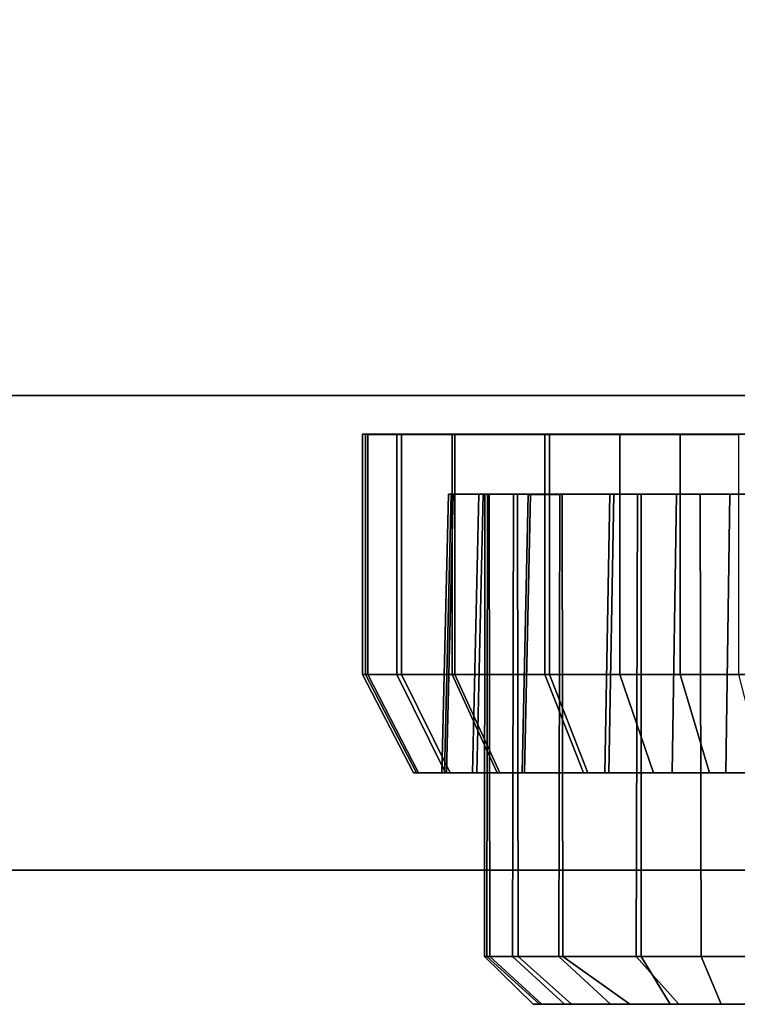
# Model space of a CAD drawing. Extents: x -17.9 to 18, y -14.2 to 13.3.
# Tile 45 of 61: x 11 to 12.2, y -13.5 to -11.9. Entities that reach past the tile are written whole.
import ezdxf

# ---------------------------------------------------------------- set-up
doc = ezdxf.new("R2010")
doc.units = 0
doc.layers.add('HDI8056C_KNOBS_-_4_1', color=252, linetype='CONTINUOUS')
doc.layers.add('RGM8058UC_-_BODY', color=252, linetype='CONTINUOUS')

msp = doc.modelspace()

# ---------------------------------------------------------------- linework, layer by layer
at = {"layer": 'HDI8056C_KNOBS_-_4_1'}
for points in [[(11.6005, -12.6133, 3.171), (11.5921, -12.6132, 2.9829), (12.7993, -12.613, 2.9555)], [(11.5921, -12.6132, 2.9829), (11.597, -12.6132, 2.8097), (12.7993, -12.613, 2.9555)], [(11.597, -12.9995, 2.8097), (11.597, -12.6132, 2.8097), (11.5921, -12.6132, 2.9829), (11.5921, -12.9995, 2.9829)], [(11.5921, -12.9995, 2.9829), (11.5921, -12.6132, 2.9829), (11.6005, -12.6133, 3.171), (11.6005, -12.9995, 3.171)], [(11.597, -12.6132, 2.8097), (11.6472, -12.6133, 2.5989), (12.7993, -12.613, 2.9555)], [(11.6472, -12.9995, 2.5989), (11.6472, -12.6133, 2.5989), (11.597, -12.6132, 2.8097), (11.597, -12.9995, 2.8097)], [(11.6551, -12.6133, 3.3611), (11.6005, -12.6133, 3.171), (12.7993, -12.613, 2.9555)], [(11.6005, -12.9995, 3.171), (11.6005, -12.6133, 3.171), (11.6551, -12.6133, 3.3611), (11.6551, -12.9995, 3.3611)], [(11.6472, -12.6133, 2.5989), (11.7365, -12.6133, 2.3746), (12.7993, -12.613, 2.9555)], [(11.7365, -12.9996, 2.3746), (11.7365, -12.6133, 2.3746), (11.6472, -12.6133, 2.5989), (11.6472, -12.9995, 2.5989)], [(11.7407, -12.6133, 3.556), (11.6551, -12.6133, 3.3611), (12.7993, -12.613, 2.9555)], [(11.6551, -12.9995, 3.3611), (11.6551, -12.6133, 3.3611), (11.7407, -12.6133, 3.556), (11.7407, -12.9995, 3.556)], [(11.7365, -12.6133, 2.3746), (11.8925, -12.6132, 2.1496), (12.7993, -12.613, 2.9555)], [(11.8925, -12.9995, 2.1496), (11.8925, -12.6132, 2.1496), (11.7365, -12.6133, 2.3746), (11.7365, -12.9996, 2.3746)], [(11.8851, -12.6133, 3.7519), (11.7407, -12.6133, 3.556), (12.7993, -12.613, 2.9555)], [(11.7407, -12.9995, 3.556), (11.7407, -12.6133, 3.556), (11.8851, -12.6133, 3.7519), (11.8851, -12.9995, 3.7519)], [(12.0059, -12.6133, 3.8665), (11.8851, -12.6133, 3.7519), (12.7993, -12.613, 2.9555)], [(11.8851, -12.9995, 3.7519), (11.8851, -12.6133, 3.7519), (12.0059, -12.6133, 3.8665), (12.0059, -12.9996, 3.8665)], [(11.8925, -12.6132, 2.1496), (12.1026, -12.6132, 1.9664), (12.7993, -12.613, 2.9555)], [(12.1026, -12.9994, 1.9664), (12.1026, -12.6132, 1.9664), (11.8925, -12.6132, 2.1496), (11.8925, -12.9995, 2.1496)], [(12.1963, -12.6133, 4.0004), (12.0059, -12.6133, 3.8665), (12.7993, -12.613, 2.9555)], [(12.0059, -12.9996, 3.8665), (12.0059, -12.6133, 3.8665), (12.1963, -12.6133, 4.0004), (12.1963, -12.9996, 4.0004)], [(12.1026, -12.6132, 1.9664), (12.2726, -12.6132, 1.8619), (12.7993, -12.613, 2.9555)], [(12.2726, -12.9994, 1.8619), (12.2726, -12.6132, 1.8619), (12.1026, -12.6132, 1.9664), (12.1026, -12.9994, 1.9664)], [(11.7347, -12.7097, 2.8264), (11.7241, -13.1576, 2.8251), (11.7197, -13.1576, 2.98), (11.7304, -12.7097, 2.9798)], [(11.7304, -12.7097, 2.9798), (11.7197, -13.1576, 2.98), (11.7272, -13.1576, 3.1482), (11.7378, -12.7097, 3.1463)], [(11.7791, -12.7097, 2.6397), (11.769, -13.1576, 2.6365), (11.7241, -13.1576, 2.8251), (11.7347, -12.7097, 2.8264)], [(11.7378, -12.7097, 3.1463), (11.7272, -13.1576, 3.1482), (11.776, -13.1576, 3.3182), (11.7861, -12.7097, 3.3146)], [(11.7928, -12.7097, 2.8334), (11.7347, -12.7097, 2.8264), (11.7304, -12.7097, 2.9798), (11.7887, -12.7097, 2.9784)], [(11.7887, -12.7097, 2.9784), (11.7304, -12.7097, 2.9798), (11.7378, -12.7097, 3.1463), (11.7957, -12.7097, 3.1359)], [(11.8348, -12.7097, 2.6569), (11.7791, -12.7097, 2.6397), (11.7347, -12.7097, 2.8264), (11.7928, -12.7097, 2.8334)], [(11.7957, -12.7097, 3.1359), (11.7378, -12.7097, 3.1463), (11.7861, -12.7097, 3.3146), (11.8414, -12.7097, 3.295)], [(11.8582, -12.7098, 2.4411), (11.8488, -13.1576, 2.436), (11.769, -13.1576, 2.6365), (11.7791, -12.7097, 2.6397)], [(11.7861, -12.7097, 3.3146), (11.776, -13.1576, 3.3182), (11.8526, -13.1576, 3.4925), (11.8619, -12.7097, 3.4872)], [(11.9095, -12.7098, 2.4692), (11.8582, -12.7098, 2.4411), (11.7791, -12.7097, 2.6397), (11.8348, -12.7097, 2.6569)], [(11.8414, -12.7097, 3.295), (11.7861, -12.7097, 3.3146), (11.8619, -12.7097, 3.4872), (11.913, -12.7097, 3.4582)], [(11.7882, -13.4528, 2.9797), (11.7887, -12.7097, 2.9784), (11.7957, -12.7097, 3.1359), (11.7967, -13.4528, 3.138)], [(11.7918, -13.4528, 2.8343), (11.7928, -12.7097, 2.8334), (11.7887, -12.7097, 2.9784), (11.7882, -13.4528, 2.9797)], [(11.7928, -12.7097, 2.8334), (11.7918, -13.4528, 2.8343), (11.8331, -13.4528, 2.6575), (11.8348, -12.7097, 2.6569)], [(11.7967, -13.4528, 3.138), (11.7957, -12.7097, 3.1359), (11.8414, -12.7097, 3.295), (11.8423, -13.4528, 3.2957)], [(11.9079, -13.4528, 2.4685), (11.9095, -12.7098, 2.4692), (11.8348, -12.7097, 2.6569), (11.8331, -13.4528, 2.6575)], [(11.8423, -13.4528, 3.2957), (11.8414, -12.7097, 3.295), (11.913, -12.7097, 3.4582), (11.9139, -13.4528, 3.4576)], [(11.9963, -12.7097, 2.2419), (11.9883, -13.1575, 2.2348), (11.8488, -13.1576, 2.436), (11.8582, -12.7098, 2.4411)], [(11.8619, -12.7097, 3.4872), (11.8526, -13.1576, 3.4925), (11.9818, -13.1576, 3.6677), (11.9898, -12.7097, 3.6606)], [(12.0401, -12.7097, 2.2808), (11.9963, -12.7097, 2.2419), (11.8582, -12.7098, 2.4411), (11.9095, -12.7098, 2.4692)], [(11.913, -12.7097, 3.4582), (11.8619, -12.7097, 3.4872), (11.9898, -12.7097, 3.6606), (12.034, -12.7097, 3.6222)], [(12.04, -13.4528, 2.2861), (12.0401, -12.7097, 2.2808), (11.9095, -12.7098, 2.4692), (11.9079, -13.4528, 2.4685)], [(11.9139, -13.4528, 3.4576), (11.913, -12.7097, 3.4582), (12.034, -12.7097, 3.6222), (12.0319, -13.4528, 3.6193)], [(11.9898, -12.7097, 3.6606), (11.9818, -13.1576, 3.6677), (12.0898, -13.1576, 3.7702), (12.0968, -12.7097, 3.7622)], [(12.1824, -12.7096, 2.0796), (12.1763, -13.1575, 2.0709), (11.9883, -13.1575, 2.2348), (11.9963, -12.7097, 2.2419)], [(12.034, -12.7097, 3.6222), (11.9898, -12.7097, 3.6606), (12.0968, -12.7097, 3.7622), (12.1351, -12.7097, 3.7181)], [(12.2161, -12.7096, 2.1274), (12.1824, -12.7096, 2.0796), (11.9963, -12.7097, 2.2419), (12.0401, -12.7097, 2.2808)], [(12.1351, -12.7097, 3.7181), (12.1362, -13.4528, 3.7192), (12.0319, -13.4528, 3.6193), (12.034, -12.7097, 3.6222)], [(12.2162, -13.4528, 2.1285), (12.2161, -12.7096, 2.1274), (12.0401, -12.7097, 2.2808), (12.04, -13.4528, 2.2861)], [(12.0968, -12.7097, 3.7622), (12.0898, -13.1576, 3.7702), (12.26, -13.1576, 3.89), (12.2653, -12.7097, 3.8807)], [(12.1351, -12.7097, 3.7181), (12.0968, -12.7097, 3.7622), (12.2653, -12.7097, 3.8807), (12.2945, -12.7097, 3.8303)], [(12.2945, -12.7097, 3.8303), (12.2935, -13.4528, 3.8317), (12.1362, -13.4528, 3.7192), (12.1351, -12.7097, 3.7181)], [(12.3329, -12.7096, 1.9871), (12.3283, -13.1575, 1.9775), (12.1763, -13.1575, 2.0709), (12.1824, -12.7096, 2.0796)], [(12.3584, -12.7096, 2.04), (12.3329, -12.7096, 1.9871), (12.1824, -12.7096, 2.0796), (12.2161, -12.7096, 2.1274)], [(11.6787, -13.1576, 2.8196), (11.597, -12.9995, 2.8097), (11.5921, -12.9995, 2.9829), (11.6742, -13.1576, 2.9811)], [(11.6742, -13.1576, 2.9811), (11.5921, -12.9995, 2.9829), (11.6005, -12.9995, 3.171), (11.682, -13.1576, 3.1564)], [(11.7255, -13.1576, 2.6231), (11.6472, -12.9995, 2.5989), (11.597, -12.9995, 2.8097), (11.6787, -13.1576, 2.8196)], [(11.682, -13.1576, 3.1564), (11.6005, -12.9995, 3.171), (11.6551, -12.9995, 3.3611), (11.7329, -13.1576, 3.3335)], [(11.8087, -13.1576, 2.4141), (11.7365, -12.9996, 2.3746), (11.6472, -12.9995, 2.5989), (11.7255, -13.1576, 2.6231)], [(11.7329, -13.1576, 3.3335), (11.6551, -12.9995, 3.3611), (11.7407, -12.9995, 3.556), (11.8127, -13.1576, 3.5152)], [(11.9541, -13.1575, 2.2044), (11.8925, -12.9995, 2.1496), (11.7365, -12.9996, 2.3746), (11.8087, -13.1576, 2.4141)], [(11.8127, -13.1576, 3.5152), (11.7407, -12.9995, 3.556), (11.8851, -12.9995, 3.7519), (11.9473, -13.1576, 3.6977)], [(11.9473, -13.1576, 3.6977), (11.8851, -12.9995, 3.7519), (12.0059, -12.9996, 3.8665), (12.0599, -13.1576, 3.8045)], [(12.15, -13.1575, 2.0336), (12.1026, -12.9994, 1.9664), (11.8925, -12.9995, 2.1496), (11.9541, -13.1575, 2.2044)], [(12.0599, -13.1576, 3.8045), (12.0059, -12.9996, 3.8665), (12.1963, -12.9996, 4.0004), (12.2373, -13.1576, 3.9294)], [(12.3084, -13.1575, 1.9363), (12.2726, -12.9994, 1.8619), (12.1026, -12.9994, 1.9664), (12.15, -13.1575, 2.0336)], [(11.7241, -13.1576, 2.8251), (11.6787, -13.1576, 2.8196), (11.6742, -13.1576, 2.9811), (11.7197, -13.1576, 2.98)], [(11.7197, -13.1576, 2.98), (11.6742, -13.1576, 2.9811), (11.682, -13.1576, 3.1564), (11.7272, -13.1576, 3.1482)], [(11.769, -13.1576, 2.6365), (11.7255, -13.1576, 2.6231), (11.6787, -13.1576, 2.8196), (11.7241, -13.1576, 2.8251)], [(11.7272, -13.1576, 3.1482), (11.682, -13.1576, 3.1564), (11.7329, -13.1576, 3.3335), (11.776, -13.1576, 3.3182)], [(11.8488, -13.1576, 2.436), (11.8087, -13.1576, 2.4141), (11.7255, -13.1576, 2.6231), (11.769, -13.1576, 2.6365)], [(11.776, -13.1576, 3.3182), (11.7329, -13.1576, 3.3335), (11.8127, -13.1576, 3.5152), (11.8526, -13.1576, 3.4925)], [(11.9883, -13.1575, 2.2348), (11.9541, -13.1575, 2.2044), (11.8087, -13.1576, 2.4141), (11.8488, -13.1576, 2.436)], [(11.8526, -13.1576, 3.4925), (11.8127, -13.1576, 3.5152), (11.9473, -13.1576, 3.6977), (11.9818, -13.1576, 3.6677)], [(11.9818, -13.1576, 3.6677), (11.9473, -13.1576, 3.6977), (12.0599, -13.1576, 3.8045), (12.0898, -13.1576, 3.7702)], [(12.1763, -13.1575, 2.0709), (12.15, -13.1575, 2.0336), (11.9541, -13.1575, 2.2044), (11.9883, -13.1575, 2.2348)], [(12.0898, -13.1576, 3.7702), (12.0599, -13.1576, 3.8045), (12.2373, -13.1576, 3.9294), (12.26, -13.1576, 3.89)], [(12.3283, -13.1575, 1.9775), (12.3084, -13.1575, 1.9363), (12.15, -13.1575, 2.0336), (12.1763, -13.1575, 2.0709)], [(11.8764, -13.5296, 2.8067), (11.7918, -13.4528, 2.8343), (11.7882, -13.4528, 2.9797), (11.8664, -13.5296, 2.9549)], [(11.7882, -13.4528, 2.9797), (11.7967, -13.4528, 3.138), (11.8806, -13.5296, 3.1054), (11.8664, -13.5296, 2.9549)], [(11.7918, -13.4528, 2.8343), (11.8764, -13.5296, 2.8067), (11.9167, -13.5296, 2.643), (11.8331, -13.4528, 2.6575)], [(11.7967, -13.4528, 3.138), (11.8423, -13.4528, 3.2957), (11.928, -13.5296, 3.278), (11.8806, -13.5296, 3.1054)], [(11.9079, -13.4528, 2.4685), (11.8331, -13.4528, 2.6575), (11.9167, -13.5296, 2.643), (11.9908, -13.5296, 2.492)], [(11.8423, -13.4528, 3.2957), (11.9139, -13.4528, 3.4576), (12.0216, -13.5296, 3.4582), (11.928, -13.5296, 3.278)], [(12.04, -13.4528, 2.2861), (11.9079, -13.4528, 2.4685), (11.9908, -13.5296, 2.492), (12.0867, -13.5296, 2.352)], [(11.9139, -13.4528, 3.4576), (12.0319, -13.4528, 3.6193), (12.1007, -13.5296, 3.559), (12.0216, -13.5296, 3.4582)], [(12.0319, -13.4528, 3.6193), (12.1362, -13.4528, 3.7192), (12.1688, -13.5296, 3.6244), (12.1007, -13.5296, 3.559)], [(12.2162, -13.4528, 2.1285), (12.04, -13.4528, 2.2861), (12.0867, -13.5296, 2.352), (12.2329, -13.5296, 2.2133)], [(12.1362, -13.4528, 3.7192), (12.2935, -13.4528, 3.8317), (12.2988, -13.5296, 3.7362), (12.1688, -13.5296, 3.6244)], [(12.0508, -13.5296, 3.0726), (12.0504, -13.5296, 2.8888), (11.8664, -13.5296, 2.9549), (11.8806, -13.5296, 3.1054)], [(11.8664, -13.5296, 2.9549), (12.0504, -13.5296, 2.8888), (12.0673, -13.5296, 2.7131), (11.8764, -13.5296, 2.8067)], [(11.8764, -13.5296, 2.8067), (12.0673, -13.5296, 2.7131), (12.1013, -13.5296, 2.5232), (11.9167, -13.5296, 2.643)], [(11.928, -13.5296, 3.278), (12.0907, -13.5296, 3.2587), (12.0508, -13.5296, 3.0726), (11.8806, -13.5296, 3.1054)], [(12.1013, -13.5296, 2.5232), (12.0867, -13.5296, 2.352), (11.9908, -13.5296, 2.492), (11.9167, -13.5296, 2.643)], [(12.1627, -13.5296, 3.4591), (12.0907, -13.5296, 3.2587), (11.928, -13.5296, 3.278), (12.0216, -13.5296, 3.4582)], [(12.1688, -13.5296, 3.6244), (12.1627, -13.5296, 3.4591), (12.0216, -13.5296, 3.4582), (12.1007, -13.5296, 3.559)], [(12.3048, -13.5296, 3.0277), (12.2914, -13.5296, 2.81), (12.0504, -13.5296, 2.8888), (12.0508, -13.5296, 3.0726)], [(12.0504, -13.5296, 2.8888), (12.2914, -13.5296, 2.81), (12.2795, -13.5296, 2.6085), (12.0673, -13.5296, 2.7131)], [(12.0907, -13.5296, 3.2587), (12.3046, -13.5296, 3.2436), (12.3048, -13.5296, 3.0277), (12.0508, -13.5296, 3.0726)], [(12.0673, -13.5296, 2.7131), (12.2795, -13.5296, 2.6085), (12.2642, -13.5296, 2.4058), (12.1013, -13.5296, 2.5232)], [(12.2642, -13.5296, 2.4058), (12.2329, -13.5296, 2.2133), (12.0867, -13.5296, 2.352), (12.1013, -13.5296, 2.5232)], [(12.3107, -13.5296, 3.4795), (12.3046, -13.5296, 3.2436), (12.0907, -13.5296, 3.2587), (12.1627, -13.5296, 3.4591)], [(12.2988, -13.5296, 3.7362), (12.3107, -13.5296, 3.4795), (12.1627, -13.5296, 3.4591), (12.1688, -13.5296, 3.6244)]]:
    msp.add_3dface(points, dxfattribs=at)
at = {"layer": 'RGM8058UC_-_BODY'}
for points in [[(5.6879, -10.5613, 7.5263), (17.045, -10.5613, 7.5263), (17.045, -12.5511, 7.5263), (5.6879, -12.5511, 7.5263)], [(5.6879, -12.5511, 0.0396), (17.045, -12.5511, 0.0396), (17.045, -10.5613, 0.0396), (5.6879, -10.5613, 0.0396)], [(17.045, -12.5511, 5.9875), (17.045, -12.5511, 0.0396), (5.6879, -12.5511, 0.0396), (5.6879, -12.5511, 5.9875)], [(17.045, -12.5511, 5.9875), (5.6879, -12.5511, 5.9875), (5.6879, -13.3138, 5.9875), (17.045, -13.3138, 5.9875)], [(5.6879, -12.5511, 7.5263), (17.045, -12.5511, 7.5263), (17.045, -13.3138, 7.5263), (5.6879, -13.3138, 7.5263)], [(5.6879, -13.3138, 7.5263), (17.045, -13.3138, 7.5263), (17.045, -13.3138, 5.9875), (5.6879, -13.3138, 5.9875)]]:
    msp.add_3dface(points, dxfattribs=at)

doc.saveas('drawing.dxf')
